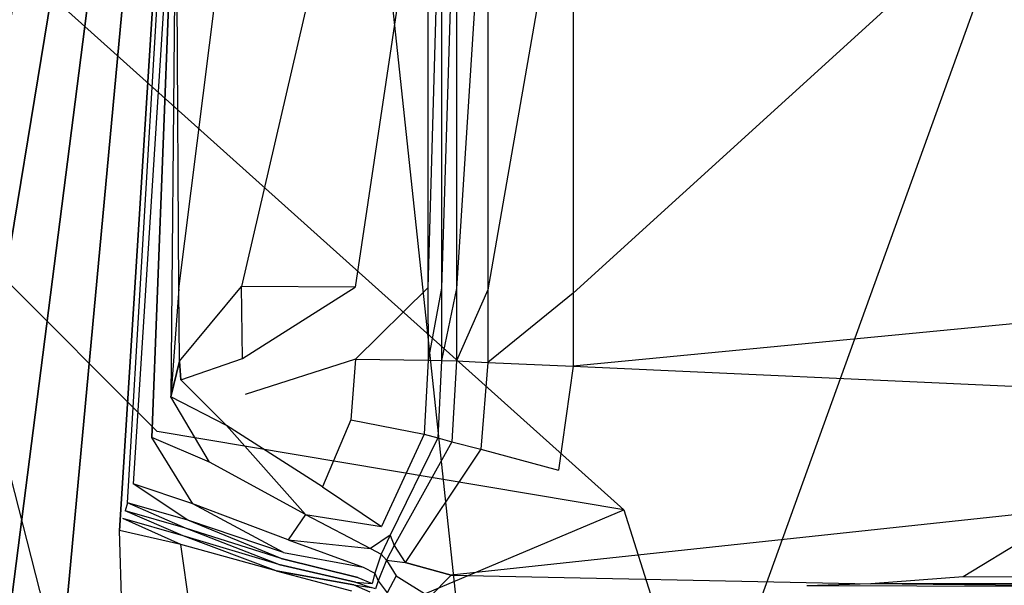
# Model space of a CAD drawing. Extents: x 0 to 0.355, y -0.385 to 0.
# Tile 29 of 32: x 0.273 to 0.317, y -0.075 to -0.049. Entities that reach past the tile are written whole.
import ezdxf

# ---------------------------------------------------------------- set-up
doc = ezdxf.new("R2010")
doc.units = 0
doc.layers.add('L0_URINAL_N_5574__0___REPLACEMT', color=7, linetype='CONTINUOUS')

msp = doc.modelspace()

# ---------------------------------------------------------------- linework, layer by layer
at = {"layer": 'L0_URINAL_N_5574__0___REPLACEMT', "color": 8}
for points, invisible_edges in [([(0.28186, -0.00242), (0.1775, -0.180545), (0.1775, -0.00242), (0.28186, -0.00242)], 13), ([(0.1775, -0.180545), (0.28186, -0.00242), (0.182129, -0.180758), (0.1775, -0.180545)], 10), ([(0.182129, -0.180758), (0.28186, -0.00242), (0.191058, -0.180158), (0.182129, -0.180758)], 13), ([(0.191058, -0.180158), (0.28186, -0.00242), (0.20156, -0.178128), (0.191058, -0.180158)], 10), ([(0.20156, -0.178128), (0.28186, -0.00242), (0.209109, -0.175819), (0.20156, -0.178128)], 13), ([(0.209109, -0.175819), (0.28186, -0.00242), (0.218416, -0.17234), (0.209109, -0.175819)], 10), ([(0.218416, -0.17234), (0.28186, -0.00242), (0.227407, -0.167404), (0.218416, -0.17234)], 13), ([(0.227407, -0.167404), (0.28186, -0.00242), (0.234201, -0.162742), (0.227407, -0.167404)], 10), ([(0.234201, -0.162742), (0.28186, -0.00242), (0.24144, -0.156302), (0.234201, -0.162742)], 13), ([(0.24144, -0.156302), (0.28186, -0.00242), (0.249376, -0.147868), (0.24144, -0.156302)], 10), ([(0.249376, -0.147868), (0.28186, -0.00242), (0.254201, -0.140408), (0.249376, -0.147868)], 13), ([(0.254201, -0.140408), (0.28186, -0.00242), (0.257675, -0.135569), (0.254201, -0.140408)], 10), ([(0.257675, -0.135569), (0.28186, -0.00242), (0.261153, -0.128393), (0.257675, -0.135569)], 13), ([(0.261153, -0.128393), (0.28186, -0.00242), (0.26464, -0.121296), (0.261153, -0.128393)], 10), ([(0.26464, -0.121296), (0.28186, -0.00242), (0.267772, -0.112912), (0.26464, -0.121296)], 13), ([(0.267772, -0.112912), (0.28186, -0.00242), (0.270424, -0.1049), (0.267772, -0.112912)], 10), ([(0.270424, -0.1049), (0.28186, -0.00242), (0.273312, -0.094232), (0.270424, -0.1049)], 13), ([(0.273312, -0.094232), (0.28186, -0.00242), (0.275124, -0.085555), (0.273312, -0.094232)], 10), ([(0.275124, -0.085555), (0.28186, -0.00242), (0.277442, -0.07207), (0.275124, -0.085555)], 13), ([(0.277442, -0.07207), (0.28186, -0.00242), (0.2776, -0.071528), (0.277442, -0.07207)], 14), ([(0.2776, -0.071528), (0.28186, -0.00242), (0.277702, -0.07118), (0.2776, -0.071528)], 15), ([(0.277702, -0.07118), (0.28186, -0.00242), (0.277808, -0.070821), (0.277702, -0.07118)], 11), ([(0.277808, -0.070821), (0.28186, -0.00242), (0.278063, -0.069955), (0.277808, -0.070821)], 14), ([(0.278063, -0.069955), (0.28186, -0.00242), (0.28, -0.039533), (0.278063, -0.069955)], 11), ([(0.27914, -0.067603, 0.530105), (0.22832, -0.016698, 0.501699), (0.271403, -0.038503, 0.483323), (0.27914, -0.067603, 0.530105)], 13), ([(0.22832, -0.016698, 0.501699), (0.27914, -0.067603, 0.530105), (0.232508, -0.044002, 0.549994), (0.22832, -0.016698, 0.501699)], 14), ([(0.300191, -0.071136, 0.455824), (0.24937, -0.025553, 0.433787), (0.271403, -0.050529, 0.41274), (0.300191, -0.071136, 0.455824)], 13), ([(0.24937, -0.025553, 0.433787), (0.300191, -0.071136, 0.455824), (0.271403, -0.038503, 0.483323), (0.24937, -0.025553, 0.433787)], 14), ([(0.300191, -0.071136, 0.455824), (0.27914, -0.067603, 0.530105), (0.271403, -0.038503, 0.483323), (0.300191, -0.071136, 0.455824)], 14), ([(0.28802, -0.039175, 0.001218), (0.282955, -0.061065), (0.282835, -0.03962), (0.28802, -0.039175, 0.001218)], 14), ([(0.288075, -0.061097, 0.001252), (0.282955, -0.061065), (0.28802, -0.039175, 0.001218), (0.288075, -0.061097, 0.001252)], 14), ([(0.291347, -0.039175, 0.005319), (0.288075, -0.061097, 0.001252), (0.28802, -0.039175, 0.001218), (0.291347, -0.039175, 0.005319)], 14), ([(0.291347, -0.039175, 0.005319), (0.291358, -0.061123, 0.005359), (0.288075, -0.061097, 0.001252), (0.291347, -0.039175, 0.005319)], 14), ([(0.291966, -0.039175, 0.008044), (0.291358, -0.061123, 0.005359), (0.291347, -0.039175, 0.005319), (0.291966, -0.039175, 0.008044)], 14), ([(0.291358, -0.061123, 0.005359), (0.291966, -0.039175, 0.008044), (0.291972, -0.061137, 0.008079), (0.291358, -0.061123, 0.005359)], 13), ([(0.292641, -0.039176, 0.01171), (0.291972, -0.061137, 0.008079), (0.291966, -0.039175, 0.008044), (0.292641, -0.039176, 0.01171)], 14), ([(0.291972, -0.061137, 0.008079), (0.292641, -0.039176, 0.01171), (0.292646, -0.061156, 0.011739), (0.291972, -0.061137, 0.008079)], 13), ([(0.294052, -0.039176, 0.019367), (0.292646, -0.061156, 0.011739), (0.292641, -0.039176, 0.01171), (0.294052, -0.039176, 0.019367)], 14), ([(0.292646, -0.061156, 0.011739), (0.294052, -0.039176, 0.019367), (0.294059, -0.06121, 0.019404), (0.292646, -0.061156, 0.011739)], 13), ([(0.297898, -0.039176, 0.040255), (0.294059, -0.06121, 0.019404), (0.294052, -0.039176, 0.019367), (0.297898, -0.039176, 0.040255)], 14), ([(0.294059, -0.06121, 0.019404), (0.297898, -0.039176, 0.040255), (0.29791, -0.061356, 0.040314), (0.294059, -0.06121, 0.019404)], 13), ([(0.322319, -0.039176, 0.172848), (0.29791, -0.061356, 0.040314), (0.297898, -0.039176, 0.040255), (0.322319, -0.039176, 0.172848)], 14), ([(0.29791, -0.061356, 0.040314), (0.322319, -0.039176, 0.172848), (0.322544, -0.06229, 0.174069), (0.29791, -0.061356, 0.040314)], 13), ([(0.278063, -0.069955), (0.28, -0.039533), (0.278899, -0.06787), (0.278063, -0.069955)], 13), ([(0.278899, -0.06787), (0.28, -0.039533), (0.279763, -0.06603), (0.278899, -0.06787)], 12), ([(0.28012, -0.061162), (0.279763, -0.06603), (0.28, -0.039533), (0.28012, -0.061162)], 14), ([(0.282835, -0.03962), (0.28012, -0.061162), (0.28, -0.039533), (0.282835, -0.03962)], 13), ([(0.28012, -0.061162), (0.282835, -0.03962), (0.282955, -0.061065), (0.28012, -0.061162)], 14), ([(0.27914, -0.079991, 0.387912), (0.22832, -0.044243, 0.377647), (0.232508, -0.060187, 0.36421), (0.27914, -0.079991, 0.387912)], 13), ([(0.22832, -0.044243, 0.377647), (0.27914, -0.079991, 0.387912), (0.271403, -0.050529, 0.41274), (0.22832, -0.044243, 0.377647)], 14), ([(0.266449, -0.045868, 0.616615), (0.279489, -0.09691, 0.574216), (0.289476, -0.045637, 0.616302), (0.266449, -0.045868, 0.616615)], 14), ([(0.295771, -0.104461, 0.567556), (0.289476, -0.045637, 0.616302), (0.279489, -0.09691, 0.574216), (0.295771, -0.104461, 0.567556)], 14), ([(0.317102, -0.045425, 0.61587), (0.289476, -0.045637, 0.616302), (0.295771, -0.104461, 0.567556), (0.317102, -0.045425, 0.61587)], 14), ([(0.317102, -0.045425, 0.61587), (0.295771, -0.104461, 0.567556), (0.310173, -0.117127, 0.55655), (0.317102, -0.045425, 0.61587)], 14), ([(0.344652, -0.045417, 0.615265), (0.310173, -0.117127, 0.55655), (0.322465, -0.128119, 0.54705), (0.344652, -0.045417, 0.615265)], 14), ([(0.344652, -0.045417, 0.615265), (0.317102, -0.045425, 0.61587), (0.310173, -0.117127, 0.55655), (0.344652, -0.045417, 0.615265)], 14), ([(0.279489, -0.09691, 0.574216), (0.266449, -0.045868, 0.616615), (0.264303, -0.091984, 0.57862), (0.279489, -0.09691, 0.574216)], 13), ([(0.27914, -0.079991, 0.387912), (0.300191, -0.071136, 0.455824), (0.271403, -0.050529, 0.41274), (0.27914, -0.079991, 0.387912)], 14), ([(0.27914, -0.167881, 0.313848), (0.232508, -0.060187, 0.36421), (0.232508, -0.148078, 0.290146), (0.27914, -0.167881, 0.313848)], 13), ([(0.232508, -0.060187, 0.36421), (0.27914, -0.167881, 0.313848), (0.27914, -0.079991, 0.387912), (0.232508, -0.060187, 0.36421)], 14), ([(0.280153, -0.064422), (0.279763, -0.06603), (0.28012, -0.061162), (0.280153, -0.064422)], 14), ([(0.282955, -0.061065), (0.280153, -0.064422), (0.28012, -0.061162), (0.282955, -0.061065)], 13), ([(0.280153, -0.064422), (0.282955, -0.061065), (0.282988, -0.064307), (0.280153, -0.064422)], 14), ([(0.288075, -0.061097, 0.001252), (0.282988, -0.064307), (0.282955, -0.061065), (0.288075, -0.061097, 0.001252)], 13), ([(0.282988, -0.064307), (0.288075, -0.061097, 0.001252), (0.288093, -0.064345, 0.001263), (0.282988, -0.064307)], 14), ([(0.291358, -0.061123, 0.005359), (0.288093, -0.064345, 0.001263), (0.288075, -0.061097, 0.001252), (0.291358, -0.061123, 0.005359)], 14), ([(0.288093, -0.064345, 0.001263), (0.291358, -0.061123, 0.005359), (0.291363, -0.064376, 0.005373), (0.288093, -0.064345, 0.001263)], 13), ([(0.291972, -0.061137, 0.008079), (0.291363, -0.064376, 0.005373), (0.291358, -0.061123, 0.005359), (0.291972, -0.061137, 0.008079)], 14), ([(0.291363, -0.064376, 0.005373), (0.291972, -0.061137, 0.008079), (0.291974, -0.064393, 0.008091), (0.291363, -0.064376, 0.005373)], 13), ([(0.292646, -0.061156, 0.011739), (0.291974, -0.064393, 0.008091), (0.291972, -0.061137, 0.008079), (0.292646, -0.061156, 0.011739)], 14), ([(0.291974, -0.064393, 0.008091), (0.292646, -0.061156, 0.011739), (0.292648, -0.064416, 0.011749), (0.291974, -0.064393, 0.008091)], 13), ([(0.294059, -0.06121, 0.019404), (0.292648, -0.064416, 0.011749), (0.292646, -0.061156, 0.011739), (0.294059, -0.06121, 0.019404)], 14), ([(0.292648, -0.064416, 0.011749), (0.294059, -0.06121, 0.019404), (0.294061, -0.064482, 0.019416), (0.292648, -0.064416, 0.011749)], 13), ([(0.29791, -0.061356, 0.040314), (0.294061, -0.064482, 0.019416), (0.294059, -0.06121, 0.019404), (0.29791, -0.061356, 0.040314)], 14), ([(0.294061, -0.064482, 0.019416), (0.29791, -0.061356, 0.040314), (0.297913, -0.064657, 0.040332), (0.294061, -0.064482, 0.019416)], 13), ([(0.322544, -0.06229, 0.174069), (0.297913, -0.064657, 0.040332), (0.29791, -0.061356, 0.040314), (0.322544, -0.06229, 0.174069)], 14), ([(0.297913, -0.064657, 0.040332), (0.322544, -0.06229, 0.174069), (0.322554, -0.065779, 0.174124), (0.297913, -0.064657, 0.040332)], 13), ([(0.282988, -0.064307), (0.280215, -0.065267), (0.280153, -0.064422), (0.282988, -0.064307)], 13), ([(0.280215, -0.065267), (0.282988, -0.064307), (0.283107, -0.065933), (0.280215, -0.065267)], 14), ([(0.288093, -0.064345, 0.001263), (0.283107, -0.065933), (0.282988, -0.064307), (0.288093, -0.064345, 0.001263)], 14), ([(0.288093, -0.064345, 0.001263), (0.287879, -0.06708, 0.001219), (0.283107, -0.065933), (0.288093, -0.064345, 0.001263)], 14), ([(0.288093, -0.064345, 0.001263), (0.291363, -0.064376, 0.005373), (0.287879, -0.06708, 0.001219), (0.288093, -0.064345, 0.001263)], 14), ([(0.291363, -0.064376, 0.005373), (0.291179, -0.067714, 0.005305), (0.287879, -0.06708, 0.001219), (0.291363, -0.064376, 0.005373)], 14), ([(0.291363, -0.064376, 0.005373), (0.291974, -0.064393, 0.008091), (0.291179, -0.067714, 0.005305), (0.291363, -0.064376, 0.005373)], 14), ([(0.279763, -0.06603), (0.280153, -0.064422), (0.280215, -0.065267), (0.279763, -0.06603)], 12), ([(0.291974, -0.064393, 0.008091), (0.291807, -0.067884, 0.007979), (0.291179, -0.067714, 0.005305), (0.291974, -0.064393, 0.008091)], 14), ([(0.291974, -0.064393, 0.008091), (0.292648, -0.064416, 0.011749), (0.291807, -0.067884, 0.007979), (0.291974, -0.064393, 0.008091)], 14), ([(0.292648, -0.064416, 0.011749), (0.292431, -0.068071, 0.01162), (0.291807, -0.067884, 0.007979), (0.292648, -0.064416, 0.011749)], 14), ([(0.292648, -0.064416, 0.011749), (0.294061, -0.064482, 0.019416), (0.292431, -0.068071, 0.01162), (0.292648, -0.064416, 0.011749)], 14), ([(0.294061, -0.064482, 0.019416), (0.293744, -0.068393, 0.019192), (0.292431, -0.068071, 0.01162), (0.294061, -0.064482, 0.019416)], 14), ([(0.294061, -0.064482, 0.019416), (0.297913, -0.064657, 0.040332), (0.293744, -0.068393, 0.019192), (0.294061, -0.064482, 0.019416)], 14), ([(0.297913, -0.064657, 0.040332), (0.297241, -0.069344, 0.03986), (0.293744, -0.068393, 0.019192), (0.297913, -0.064657, 0.040332)], 14), ([(0.297913, -0.064657, 0.040332), (0.322554, -0.065779, 0.174124), (0.297241, -0.069344, 0.03986), (0.297913, -0.064657, 0.040332)], 14), ([(0.280215, -0.065267), (0.282278, -0.067333), (0.279763, -0.06603), (0.280215, -0.065267)], 13), ([(0.282278, -0.067333), (0.280215, -0.065267), (0.283107, -0.065933), (0.282278, -0.067333)], 14), ([(0.279763, -0.06603), (0.281505, -0.068978), (0.278899, -0.06787), (0.279763, -0.06603)], 13), ([(0.281505, -0.068978), (0.279763, -0.06603), (0.282278, -0.067333), (0.281505, -0.068978)], 14), ([(0.286598, -0.070094, 0.001259), (0.282278, -0.067333), (0.283107, -0.065933), (0.286598, -0.070094, 0.001259)], 14), ([(0.287879, -0.06708, 0.001219), (0.286598, -0.070094, 0.001259), (0.283107, -0.065933), (0.287879, -0.06708, 0.001219)], 14), ([(0.322554, -0.065779, 0.174124), (0.320546, -0.071068, 0.171908), (0.297241, -0.069344, 0.03986), (0.322554, -0.065779, 0.174124)], 14), ([(0.282278, -0.067333), (0.285835, -0.071342, 0.001216), (0.281505, -0.068978), (0.282278, -0.067333)], 13), ([(0.285835, -0.071342, 0.001216), (0.282278, -0.067333), (0.286598, -0.070094, 0.001259), (0.285835, -0.071342, 0.001216)], 14), ([(0.287879, -0.06708, 0.001219), (0.291179, -0.067714, 0.005305), (0.286598, -0.070094, 0.001259), (0.287879, -0.06708, 0.001219)], 14), ([(0.278899, -0.06787), (0.280748, -0.070864), (0.278063, -0.069955), (0.278899, -0.06787)], 13), ([(0.280748, -0.070864), (0.278899, -0.06787), (0.281505, -0.068978), (0.280748, -0.070864)], 14), ([(0.27914, -0.067603, 0.530105), (0.300191, -0.071136, 0.455824), (0.3103, -0.102926, 0.50034), (0.27914, -0.067603, 0.530105)], 13), ([(0.291179, -0.067714, 0.005305), (0.289264, -0.071875, 0.005374), (0.286598, -0.070094, 0.001259), (0.291179, -0.067714, 0.005305)], 14), ([(0.291179, -0.067714, 0.005305), (0.291807, -0.067884, 0.007979), (0.289264, -0.071875, 0.005374), (0.291179, -0.067714, 0.005305)], 14), ([(0.291807, -0.067884, 0.007979), (0.289647, -0.072279, 0.008179), (0.289264, -0.071875, 0.005374), (0.291807, -0.067884, 0.007979)], 14), ([(0.291807, -0.067884, 0.007979), (0.292431, -0.068071, 0.01162), (0.289647, -0.072279, 0.008179), (0.291807, -0.067884, 0.007979)], 14), ([(0.292431, -0.068071, 0.01162), (0.289836, -0.072745, 0.011931), (0.289647, -0.072279, 0.008179), (0.292431, -0.068071, 0.01162)], 14), ([(0.292431, -0.068071, 0.01162), (0.293744, -0.068393, 0.019192), (0.289836, -0.072745, 0.011931), (0.292431, -0.068071, 0.01162)], 14), ([(0.293744, -0.068393, 0.019192), (0.290335, -0.073509, 0.019478), (0.289836, -0.072745, 0.011931), (0.293744, -0.068393, 0.019192)], 14), ([(0.293744, -0.068393, 0.019192), (0.297241, -0.069344, 0.03986), (0.290335, -0.073509, 0.019478), (0.293744, -0.068393, 0.019192)], 14), ([(0.285053, -0.072484, 0.000976), (0.280748, -0.070864), (0.281505, -0.068978), (0.285053, -0.072484, 0.000976)], 14), ([(0.285835, -0.071342, 0.001216), (0.285053, -0.072484, 0.000976), (0.281505, -0.068978), (0.285835, -0.071342, 0.001216)], 14), ([(0.292405, -0.074079, 0.039978), (0.290335, -0.073509, 0.019478), (0.297241, -0.069344, 0.03986), (0.292405, -0.074079, 0.039978)], 14), ([(0.320546, -0.071068, 0.171908), (0.292405, -0.074079, 0.039978), (0.297241, -0.069344, 0.03986), (0.320546, -0.071068, 0.171908)], 14), ([(0.278063, -0.069955), (0.280531, -0.071604), (0.277808, -0.070821), (0.278063, -0.069955)], 13), ([(0.280531, -0.071604), (0.278063, -0.069955), (0.280748, -0.070864), (0.280531, -0.071604)], 14), ([(0.286598, -0.070094, 0.001259), (0.289264, -0.071875, 0.005374), (0.285835, -0.071342, 0.001216), (0.286598, -0.070094, 0.001259)], 14), ([(0.277808, -0.070821), (0.280426, -0.071961), (0.277702, -0.07118), (0.277808, -0.070821)], 13), ([(0.280426, -0.071961), (0.277808, -0.070821), (0.280531, -0.071604), (0.280426, -0.071961)], 14), ([(0.280748, -0.070864), (0.284838, -0.073049, 0.00096), (0.280531, -0.071604), (0.280748, -0.070864)], 13), ([(0.284838, -0.073049, 0.00096), (0.280748, -0.070864), (0.285053, -0.072484, 0.000976), (0.284838, -0.073049, 0.00096)], 14), ([(0.277702, -0.07118), (0.280324, -0.07231), (0.2776, -0.071528), (0.277702, -0.07118)], 13), ([(0.280324, -0.07231), (0.277702, -0.07118), (0.280426, -0.071961), (0.280324, -0.07231)], 14), ([(0.300191, -0.071136, 0.455824), (0.27914, -0.079991, 0.387912), (0.3103, -0.10963, 0.423385), (0.300191, -0.071136, 0.455824)], 13), ([(0.285835, -0.071342, 0.001216), (0.288772, -0.072871, 0.005286), (0.285053, -0.072484, 0.000976), (0.285835, -0.071342, 0.001216)], 14), ([(0.285835, -0.071342, 0.001216), (0.289264, -0.071875, 0.005374), (0.288772, -0.072871, 0.005286), (0.285835, -0.071342, 0.001216)], 14), ([(0.320546, -0.071068, 0.171908), (0.315497, -0.074158, 0.170165), (0.292405, -0.074079, 0.039978), (0.320546, -0.071068, 0.171908)], 14), ([(0.3103, -0.10963, 0.423385), (0.3103, -0.102926, 0.50034), (0.300191, -0.071136, 0.455824), (0.3103, -0.10963, 0.423385)], 14), ([(0.336173, -0.07421, 0.283329), (0.315497, -0.074158, 0.170165), (0.320546, -0.071068, 0.171908), (0.336173, -0.07421, 0.283329)], 14), ([(0.2776, -0.071528), (0.28021, -0.072697), (0.277442, -0.07207), (0.2776, -0.071528)], 13), ([(0.28021, -0.072697), (0.2776, -0.071528), (0.280324, -0.07231), (0.28021, -0.072697)], 14), ([(0.280531, -0.071604), (0.284733, -0.073323, 0.000952), (0.280426, -0.071961), (0.280531, -0.071604)], 13), ([(0.284733, -0.073323, 0.000952), (0.280531, -0.071604), (0.284838, -0.073049, 0.00096), (0.284733, -0.073323, 0.000952)], 14), ([(0.289647, -0.072279, 0.008179), (0.288772, -0.072871, 0.005286), (0.289264, -0.071875, 0.005374), (0.289647, -0.072279, 0.008179)], 14), ([(0.277442, -0.07207), (0.27791, -0.086074), (0.275124, -0.085555), (0.277442, -0.07207)], 13), ([(0.27791, -0.086074), (0.277442, -0.07207), (0.28021, -0.072697), (0.27791, -0.086074)], 14), ([(0.280324, -0.07231), (0.284518, -0.073888, 0.000936), (0.28021, -0.072697), (0.280324, -0.07231)], 13), ([(0.280426, -0.071961), (0.284632, -0.073591, 0.000944), (0.280324, -0.07231), (0.280426, -0.071961)], 13), ([(0.284518, -0.073888, 0.000936), (0.280324, -0.07231), (0.284632, -0.073591, 0.000944), (0.284518, -0.073888, 0.000936)], 14), ([(0.284632, -0.073591, 0.000944), (0.280426, -0.071961), (0.284733, -0.073323, 0.000952), (0.284632, -0.073591, 0.000944)], 14), ([(0.288772, -0.072871, 0.005286), (0.289647, -0.072279, 0.008179), (0.28925, -0.073122, 0.008138), (0.288772, -0.072871, 0.005286)], 13), ([(0.289647, -0.072279, 0.008179), (0.289836, -0.072745, 0.011931), (0.28925, -0.073122, 0.008138), (0.289647, -0.072279, 0.008179)], 14), ([(0.28021, -0.072697), (0.282223, -0.086786, 0.000913), (0.27791, -0.086074), (0.28021, -0.072697)], 13), ([(0.282223, -0.086786, 0.000913), (0.28021, -0.072697), (0.284518, -0.073888, 0.000936), (0.282223, -0.086786, 0.000913)], 14), ([(0.285053, -0.072484, 0.000976), (0.288435, -0.073714, 0.005014), (0.284838, -0.073049, 0.00096), (0.285053, -0.072484, 0.000976)], 14), ([(0.285053, -0.072484, 0.000976), (0.288772, -0.072871, 0.005286), (0.288435, -0.073714, 0.005014), (0.285053, -0.072484, 0.000976)], 14), ([(0.289836, -0.072745, 0.011931), (0.289491, -0.073399, 0.011925), (0.28925, -0.073122, 0.008138), (0.289836, -0.072745, 0.011931)], 14), ([(0.289836, -0.072745, 0.011931), (0.290335, -0.073509, 0.019478), (0.289491, -0.073399, 0.011925), (0.289836, -0.072745, 0.011931)], 14), ([(0.288197, -0.074179, 0.004717), (0.284733, -0.073323, 0.000952), (0.284838, -0.073049, 0.00096), (0.288197, -0.074179, 0.004717)], 14), ([(0.284838, -0.073049, 0.00096), (0.288435, -0.073714, 0.005014), (0.288197, -0.074179, 0.004717), (0.284838, -0.073049, 0.00096)], 14), ([(0.288772, -0.072871, 0.005286), (0.28925, -0.073122, 0.008138), (0.288435, -0.073714, 0.005014), (0.288772, -0.072871, 0.005286)], 14), ([(0.28925, -0.073122, 0.008138), (0.288964, -0.073988, 0.007945), (0.288435, -0.073714, 0.005014), (0.28925, -0.073122, 0.008138)], 14), ([(0.28925, -0.073122, 0.008138), (0.289491, -0.073399, 0.011925), (0.288964, -0.073988, 0.007945), (0.28925, -0.073122, 0.008138)], 14), ([(0.288011, -0.074516, 0.004574), (0.284518, -0.073888, 0.000936), (0.284632, -0.073591, 0.000944), (0.288011, -0.074516, 0.004574)], 14), ([(0.288091, -0.074394, 0.004647), (0.284632, -0.073591, 0.000944), (0.284733, -0.073323, 0.000952), (0.288091, -0.074394, 0.004647)], 14), ([(0.284632, -0.073591, 0.000944), (0.288091, -0.074394, 0.004647), (0.288011, -0.074516, 0.004574), (0.284632, -0.073591, 0.000944)], 14), ([(0.284733, -0.073323, 0.000952), (0.288197, -0.074179, 0.004717), (0.288091, -0.074394, 0.004647), (0.284733, -0.073323, 0.000952)], 14), ([(0.288435, -0.073714, 0.005014), (0.288964, -0.073988, 0.007945), (0.288197, -0.074179, 0.004717), (0.288435, -0.073714, 0.005014)], 14), ([(0.289491, -0.073399, 0.011925), (0.289108, -0.074339, 0.011862), (0.288964, -0.073988, 0.007945), (0.289491, -0.073399, 0.011925)], 14), ([(0.289491, -0.073399, 0.011925), (0.289921, -0.074112, 0.019344), (0.289108, -0.074339, 0.011862), (0.289491, -0.073399, 0.011925)], 14), ([(0.289491, -0.073399, 0.011925), (0.290335, -0.073509, 0.019478), (0.289921, -0.074112, 0.019344), (0.289491, -0.073399, 0.011925)], 14), ([(0.290335, -0.073509, 0.019478), (0.292405, -0.074079, 0.039978), (0.289921, -0.074112, 0.019344), (0.290335, -0.073509, 0.019478)], 14), ([(0.285633, -0.087349, 0.004315), (0.282223, -0.086786, 0.000913), (0.284518, -0.073888, 0.000936), (0.285633, -0.087349, 0.004315)], 14), ([(0.284518, -0.073888, 0.000936), (0.288011, -0.074516, 0.004574), (0.287911, -0.07478, 0.004484), (0.284518, -0.073888, 0.000936)], 14), ([(0.284518, -0.073888, 0.000936), (0.287911, -0.07478, 0.004484), (0.285633, -0.087349, 0.004315), (0.284518, -0.073888, 0.000936)], 14), ([(0.288964, -0.073988, 0.007945), (0.288848, -0.074449, 0.007673), (0.288197, -0.074179, 0.004717), (0.288964, -0.073988, 0.007945)], 14), ([(0.288964, -0.073988, 0.007945), (0.289108, -0.074339, 0.011862), (0.288848, -0.074449, 0.007673), (0.288964, -0.073988, 0.007945)], 14), ([(0.289921, -0.074112, 0.019344), (0.289518, -0.074879, 0.019154), (0.289108, -0.074339, 0.011862), (0.289921, -0.074112, 0.019344)], 14), ([(0.289921, -0.074112, 0.019344), (0.291435, -0.075057, 0.039574), (0.289518, -0.074879, 0.019154), (0.289921, -0.074112, 0.019344)], 14), ([(0.292405, -0.074079, 0.039978), (0.291435, -0.075057, 0.039574), (0.289921, -0.074112, 0.019344), (0.292405, -0.074079, 0.039978)], 14), ([(0.292405, -0.074079, 0.039978), (0.311326, -0.074463, 0.168122), (0.291435, -0.075057, 0.039574), (0.292405, -0.074079, 0.039978)], 14), ([(0.315497, -0.074158, 0.170165), (0.311326, -0.074463, 0.168122), (0.292405, -0.074079, 0.039978), (0.315497, -0.074158, 0.170165)], 14), ([(0.330985, -0.074494, 0.279701), (0.311326, -0.074463, 0.168122), (0.315497, -0.074158, 0.170165), (0.330985, -0.074494, 0.279701)], 14), ([(0.336173, -0.07421, 0.283329), (0.330985, -0.074494, 0.279701), (0.315497, -0.074158, 0.170165), (0.336173, -0.07421, 0.283329)], 14), ([(0.288011, -0.074516, 0.004574), (0.288741, -0.074826, 0.007464), (0.287911, -0.07478, 0.004484), (0.288011, -0.074516, 0.004574)], 14), ([(0.288091, -0.074394, 0.004647), (0.288792, -0.074629, 0.007567), (0.288011, -0.074516, 0.004574), (0.288091, -0.074394, 0.004647)], 14), ([(0.288011, -0.074516, 0.004574), (0.288792, -0.074629, 0.007567), (0.288741, -0.074826, 0.007464), (0.288011, -0.074516, 0.004574)], 14), ([(0.288197, -0.074179, 0.004717), (0.288848, -0.074449, 0.007673), (0.288091, -0.074394, 0.004647), (0.288197, -0.074179, 0.004717)], 14), ([(0.288091, -0.074394, 0.004647), (0.288848, -0.074449, 0.007673), (0.288792, -0.074629, 0.007567), (0.288091, -0.074394, 0.004647)], 14), ([(0.288993, -0.074699, 0.011611), (0.288792, -0.074629, 0.007567), (0.288848, -0.074449, 0.007673), (0.288993, -0.074699, 0.011611)], 14), ([(0.289108, -0.074339, 0.011862), (0.288993, -0.074699, 0.011611), (0.288848, -0.074449, 0.007673), (0.289108, -0.074339, 0.011862)], 14), ([(0.289108, -0.074339, 0.011862), (0.289518, -0.074879, 0.019154), (0.288993, -0.074699, 0.011611), (0.289108, -0.074339, 0.011862)], 14), ([(0.311326, -0.074463, 0.168122), (0.308449, -0.07455, 0.1662), (0.291435, -0.075057, 0.039574), (0.311326, -0.074463, 0.168122)], 14), ([(0.311326, -0.074463, 0.168122), (0.326746, -0.07462, 0.276497), (0.308449, -0.07455, 0.1662), (0.311326, -0.074463, 0.168122)], 13), ([(0.326746, -0.07462, 0.276497), (0.311326, -0.074463, 0.168122), (0.330985, -0.074494, 0.279701), (0.326746, -0.07462, 0.276497)], 14)]:
    msp.add_3dface(points, dxfattribs=dict(at, invisible_edges=invisible_edges))

doc.saveas('drawing.dxf')
